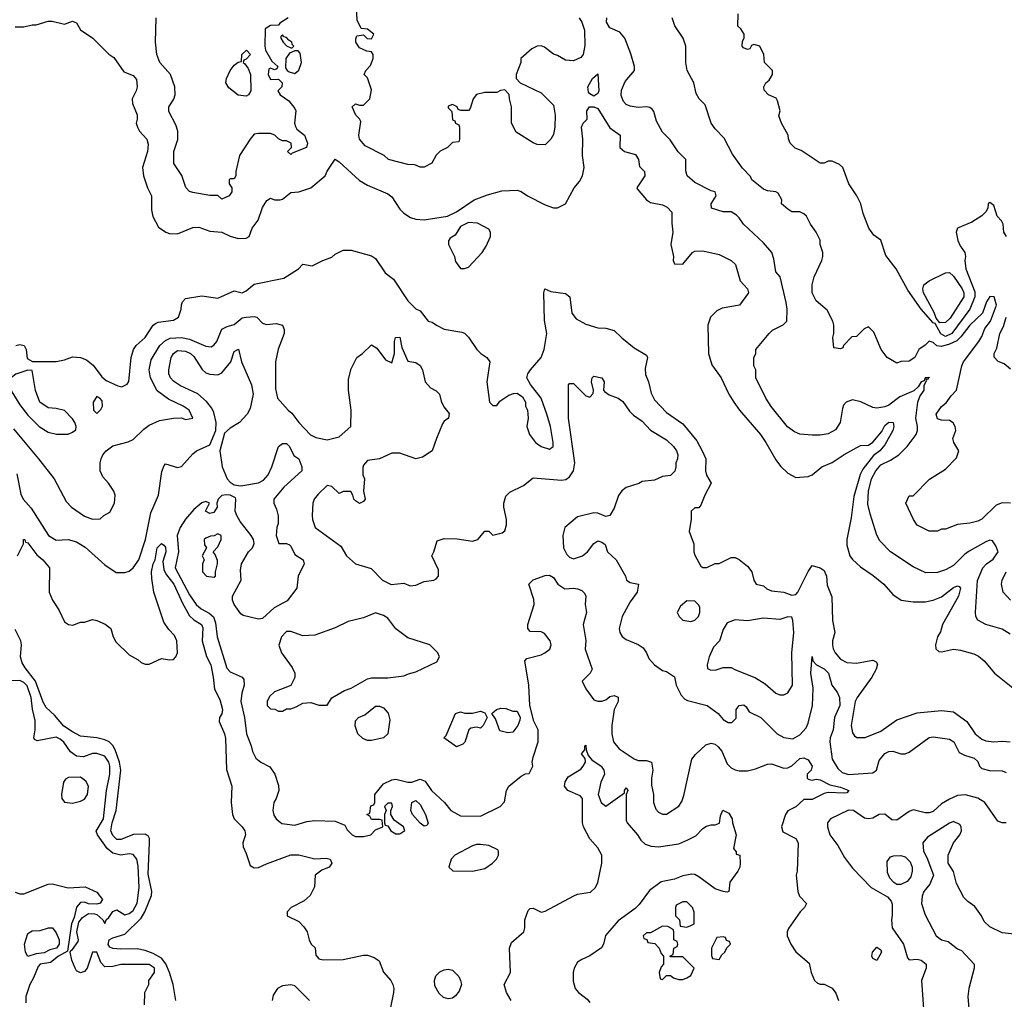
# Model space of a CAD drawing. Header units: inches. Extents: x 2348352 to 2479776, y 460422 to 613655.
# Tile 23 of 256: x 2381889 to 2386761, y 481197 to 486041. Entities that reach past the tile are written whole.
import ezdxf

# ---------------------------------------------------------------- set-up
doc = ezdxf.new("R2010")
doc.units = ezdxf.units.IN
doc.header["$MEASUREMENT"] = 0
doc.layers.add('C3488', color=7, linetype='Continuous')

msp = doc.modelspace()

# ---------------------------------------------------------------- linework, layer by layer
at = {"layer": 'C3488', "color": 4}
for points, elevation in [([(2384657.2, 486050), (2384670, 486028.7), (2384683.7, 485990), (2384686.3, 485913.7), (2384677.2, 485870), (2384665.6, 485854.4), (2384630, 485838.8), (2384590, 485841), (2384550, 485864.7), (2384530, 485871.3), (2384485.4, 485905.4), (2384470, 485912), (2384450, 485911.3), (2384423.2, 485896.8), (2384368, 485850), (2384368, 485830), (2384346, 485770), (2384346, 485750), (2384366, 485730), (2384470, 485679), (2384530, 485618), (2384539, 485570), (2384537.2, 485510), (2384530, 485474), (2384518, 485450), (2384490, 485422), (2384450, 485424.7), (2384430, 485432), (2384345.4, 485485.4), (2384322, 485530), (2384322, 485610), (2384312, 485650), (2384311.6, 485671.6), (2384290, 485694), (2384268.4, 485691.6), (2384250, 485682), (2384190, 485681), (2384149.3, 485670.7), (2384133.2, 485650), (2384118, 485602), (2384110, 485592), (2384072.7, 485592.7), (2384058, 485598), (2384054, 485610), (2384030, 485622), (2384010, 485614), (2384010, 485606), (2384027.3, 485587.3), (2384030, 485546), (2384042, 485542), (2384046, 485530), (2384062, 485522), (2384066, 485510), (2384066, 485450), (2384062, 485438), (2384030, 485434), (2384006, 485410), (2383970, 485392), (2383949.1, 485370.9), (2383928.4, 485331.6), (2383890, 485312), (2383870, 485312), (2383843.6, 485323.6), (2383810, 485326), (2383714, 485350), (2383692, 485370), (2383598, 485418), (2383571, 485450), (2383566.8, 485470), (2383577.3, 485537.3), (2383571, 485551), (2383552, 485570), (2383534, 485610), (2383550, 485626), (2383570, 485618), (2383590, 485618), (2383621, 485650), (2383630, 485694), (2383610, 485754), (2383594, 485770), (2383602, 485790), (2383625.4, 485814.6), (2383638, 485850), (2383638, 485870), (2383630, 485882), (2383606, 485886), (2383570, 485902), (2383552, 485930), (2383552.7, 485947.3), (2383558, 485962), (2383590, 485966), (2383608.4, 485948.4), (2383630, 485946), (2383642, 485970), (2383610, 485994), (2383578, 485998), (2383559.6, 486039.6), (2383556, 486110)], 128), ([(2386771.3, 484970), (2386758.8, 484990), (2386754.8, 485030), (2386747.5, 485047.5), (2386726, 485070), (2386710, 485122), (2386690, 485138), (2386682, 485130), (2386679, 485110), (2386669.4, 485090.6), (2386650, 485071), (2386600.2, 485039.8), (2386529.4, 485010.6), (2386522.7, 484990), (2386531.8, 484950), (2386543.3, 484923.3), (2386566, 484890), (2386569.4, 484870), (2386565.6, 484850), (2386571.6, 484810), (2386614.9, 484694.9), (2386616, 484670), (2386591.3, 484610), (2386502.4, 484490), (2386470, 484474.6), (2386447.3, 484487.3), (2386419, 484539), (2386410, 484543), (2386350, 484610.4), (2386283.2, 484703.2), (2386226.8, 484810), (2386174.8, 484874.8), (2386150.7, 484950.7), (2386115.3, 484975.3), (2386091.3, 485010), (2386062.8, 485082.8), (2386050.7, 485130.7), (2386031.3, 485170), (2385991.3, 485230), (2385962, 485310), (2385945.4, 485325.4), (2385910, 485342), (2385890, 485342), (2385870, 485332), (2385850, 485332), (2385755.3, 485395.3), (2385726.4, 485406.4), (2385702, 485430), (2385692.7, 485452.7), (2385692, 485470), (2385658, 485530), (2385645.4, 485565.4), (2385652, 485590), (2385639.6, 485639.6), (2385632.7, 485652.7), (2385594, 485670), (2385572.7, 485692.7), (2385572, 485710), (2385582, 485730), (2385596.9, 485743.1), (2385614, 485770), (2385614, 485790), (2385574, 485830), (2385572, 485870), (2385552, 485910), (2385522, 485918), (2385510, 485914), (2385502, 485898), (2385490, 485894), (2385470, 485902), (2385464.7, 485910), (2385465.4, 485934.6), (2385474, 485950), (2385474, 485970), (2385456.9, 485996.9), (2385442, 486010), (2385444.7, 486070)], 136), ([(2381866.4, 486006.4), (2381910, 486006), (2381950, 486016), (2381970, 486016), (2382030, 486034.8), (2382050, 486034.8), (2382110, 486018.8), (2382150, 486034.8), (2382162, 486030), (2382170, 486026), (2382190, 485991), (2382251.3, 485950), (2382330, 485871.3), (2382354.4, 485854.4), (2382403.5, 485783.5), (2382450, 485764.7), (2382466.4, 485746.4), (2382470.7, 485709.3), (2382466, 485690), (2382446, 485650), (2382446.4, 485626.4), (2382470.9, 485570.9), (2382470.9, 485549.1), (2382464.7, 485530), (2382471.3, 485510), (2382482, 485490), (2382518, 485450), (2382525.4, 485425.4), (2382521, 485390), (2382496, 485310), (2382501, 485270), (2382520.7, 485210), (2382540.7, 485170), (2382541.1, 485101.1), (2382547.3, 485067.3), (2382575.3, 485015.3), (2382612, 484990), (2382630, 484984), (2382670, 484982), (2382746.3, 485013.7), (2382776.1, 485016.1), (2382830, 484996), (2382890, 484991), (2382930.9, 484970.9), (2382970, 484958.8), (2383010, 484960.7), (2383024, 484970), (2383039, 485010), (2383069.2, 485050), (2383090, 485112), (2383112.5, 485147.5), (2383130, 485158.8), (2383150.6, 485150.6), (2383178, 485150), (2383190, 485154), (2383230, 485186.8), (2383270, 485190.7), (2383330, 485210.7), (2383401.2, 485270), (2383410, 485292), (2383450, 485351.3), (2383470, 485338), (2383570, 485246.8), (2383610, 485222.8), (2383710, 485181), (2383730, 485164.7), (2383770, 485104.7), (2383790, 485084.7), (2383823.5, 485063.5), (2383850, 485054.8), (2383890, 485051), (2384006, 485070), (2384050, 485091.3), (2384138, 485150), (2384204.1, 485175.9), (2384275.3, 485195.3), (2384350, 485198), (2384370, 485191.3), (2384402, 485170), (2384490, 485126), (2384530, 485111), (2384550, 485111), (2384590, 485131.3), (2384633.2, 485210), (2384658.9, 485241.1), (2384674.5, 485270), (2384681.6, 485310), (2384673.6, 485370), (2384676.2, 485450), (2384669.5, 485510), (2384678, 485530), (2384697.2, 485550), (2384695.3, 485590), (2384708.7, 485610), (2384730, 485611), (2384750, 485602), (2384810, 485506), (2384861, 485470), (2384858, 485410), (2384882, 485390), (2384935.5, 485375.5), (2384950.8, 485350), (2384956, 485316), (2384981, 485290), (2384982.8, 485270), (2384942.8, 485210), (2384944.9, 485204.9), (2384990, 485151.3), (2385010, 485138), (2385070, 485126), (2385093.7, 485113.7), (2385116, 485090), (2385115.3, 485035.3), (2385121, 484990), (2385111.3, 484930), (2385124.7, 484870), (2385122, 484850), (2385130, 484834), (2385170, 484832), (2385218, 484890), (2385230, 484896), (2385270, 484898), (2385350, 484881), (2385410, 484851), (2385431, 484830), (2385454.8, 484750), (2385491, 484710), (2385496, 484690), (2385450.6, 484629.4), (2385364.5, 484615.5), (2385338.5, 484601.5), (2385307.3, 484570), (2385293.4, 484530), (2385297.3, 484390), (2385313.7, 484333.7), (2385360.7, 484270), (2385397.3, 484190), (2385422.8, 484150), (2385450.5, 484110.5), (2385554, 483990), (2385582, 483950), (2385630, 483864.7), (2385653.7, 483833.7), (2385690, 483798), (2385730, 483778), (2385790, 483782), (2385810, 483791.3), (2385858, 483830), (2385910, 483851), (2385969.6, 483890.4), (2386050, 483934.8), (2386090, 483938), (2386110, 483952), (2386155.5, 484004.5), (2386170, 484034), (2386190, 484050.4), (2386210.7, 484050), (2386214.9, 484030), (2386210.4, 484010), (2386170, 483939), (2386146, 483910), (2386114.6, 483885.4), (2386061.4, 483818.6), (2386048, 483792), (2386016.7, 483683.3), (2386003, 483577), (2385981.6, 483470), (2385982.8, 483442.8), (2385997.3, 483390), (2386010, 483371), (2386050, 483334.8), (2386112.8, 483292.8), (2386164.7, 483250), (2386210, 483198), (2386250.7, 483170.7), (2386310, 483162), (2386370, 483162), (2386410, 483170.7), (2386450, 483187.7), (2386510, 483233), (2386530, 483242), (2386538, 483238), (2386544, 483230), (2386535.3, 483190), (2386454.8, 483050), (2386445.2, 483014.8), (2386430.7, 482989.3), (2386421, 482950), (2386422, 482930), (2386436.9, 482916.9), (2386450, 482914.8), (2386510, 482928), (2386543.8, 482923.8), (2386610, 482906), (2386633.7, 482893.7), (2386662, 482870), (2386712, 482810), (2386812, 482730)], 124), ([(2383218, 486050), (2383176.4, 486023.6), (2383170, 486014), (2383130, 486012), (2383103.1, 485996.9), (2383101.2, 485910), (2383106, 485890), (2383136.5, 485836.5), (2383166, 485810), (2383162, 485798), (2383150, 485794), (2383130, 485802), (2383122, 485798), (2383118, 485770), (2383130, 485746), (2383170, 485748), (2383188, 485730), (2383186, 485710), (2383166, 485690), (2383178, 485670), (2383220.9, 485640.9), (2383250, 485602), (2383255.1, 485590), (2383249.4, 485530), (2383253.8, 485513.8), (2383260.5, 485500.5), (2383299, 485470), (2383313.2, 485430), (2383308, 485410), (2383238, 485382), (2383230, 485374), (2383214, 485390), (2383234, 485410), (2383231.6, 485431.6), (2383210, 485442), (2383190, 485442), (2383170, 485452), (2383150.9, 485470.9), (2383130, 485478), (2383070, 485478.8), (2383050, 485474.8), (2383029.4, 485450.6), (2382977.2, 485370), (2382958, 485290), (2382958, 485270), (2382950, 485254), (2382930, 485254), (2382926, 485250), (2382926, 485230), (2382938, 485210), (2382938, 485190), (2382926, 485170), (2382890, 485154), (2382870, 485172), (2382830, 485172), (2382746.4, 485186.4), (2382730, 485192), (2382711.1, 485211.1), (2382690.9, 485270.9), (2382651.3, 485330), (2382651.1, 485388.9), (2382670.9, 485449.1), (2382671, 485490), (2382662, 485522), (2382627.5, 485587.5), (2382626.8, 485610), (2382650.9, 485649.1), (2382658, 485670), (2382656, 485710), (2382636, 485770), (2382582.8, 485830), (2382566.8, 485870), (2382561, 485930), (2382564.7, 486050)], 128), ([(2386388.6, 484271.1), (2386370, 484270.7), (2386364.7, 484255.3), (2386350, 484250.7), (2386334.5, 484225.5), (2386313.4, 484206.6), (2386243.6, 484176.4), (2386190, 484135.5), (2386170, 484126), (2386130, 484120.7), (2386110, 484122.8), (2386050.7, 484150.7), (2386010, 484161), (2385978, 484150), (2385965.6, 484134.4), (2385960.9, 484119.1), (2385949.2, 484050), (2385926.6, 484013.4), (2385890, 483994), (2385850, 483987.3), (2385810, 483986.8), (2385750, 483991.3), (2385723.5, 484003.5), (2385687.9, 484027.9), (2385608.1, 484128.1), (2385581, 484170), (2385532, 484270), (2385532, 484310), (2385522, 484330), (2385522, 484370), (2385531.1, 484388.9), (2385532, 484410), (2385598, 484490), (2385614.4, 484505.6), (2385667.1, 484532.9), (2385684.7, 484550), (2385687.3, 484610), (2385682.5, 484642.5), (2385651.3, 484770), (2385630, 484794), (2385621, 484859), (2385610.8, 484890), (2385570, 484938), (2385471.3, 485030), (2385450, 485062), (2385435.3, 485075.3), (2385410, 485091), (2385370, 485091), (2385312, 485110), (2385311.3, 485130), (2385336, 485170), (2385331, 485190), (2385310, 485194.8), (2385230, 485236), (2385191.3, 485270), (2385185.4, 485294.6), (2385184.7, 485350), (2385147.5, 485387.5), (2385107.1, 485447.1), (2385070, 485484.7), (2385039.8, 485539.8), (2385027.1, 485587.1), (2385018.5, 485598.5), (2385007.3, 485607.3), (2384990.6, 485610.6), (2384950, 485607.7), (2384910, 485613.4), (2384890, 485622.8), (2384877.1, 485637.1), (2384866, 485666), (2384866.9, 485693.1), (2384884.9, 485735.1), (2384931, 485790), (2384931, 485810), (2384913.4, 485873.4), (2384884, 485950), (2384859, 485979), (2384810, 486002), (2384793.4, 486030), (2384794.8, 486050)], 128), ([(2386792, 483650), (2386750, 483651.3), (2386720.2, 483639.8), (2386650, 483571.3), (2386630, 483561), (2386590, 483551.3), (2386530, 483544.7), (2386470, 483522), (2386450, 483522), (2386430, 483512), (2386390, 483512), (2386330, 483542), (2386312, 483570), (2386274, 483650), (2386290, 483686), (2386310, 483686), (2386391.6, 483768.4), (2386470, 483818), (2386525.4, 483874.6), (2386536, 483910), (2386511.3, 483950), (2386506, 483970), (2386521, 484010), (2386518.8, 484030), (2386507.5, 484047.5), (2386490, 484058.8), (2386450, 484060.7), (2386430, 484067.3), (2386424, 484090), (2386450, 484128.7), (2386473.4, 484146.6), (2386498, 484182), (2386524.7, 484210), (2386550.4, 484330), (2386559.5, 484350), (2386635.5, 484450), (2386650, 484474), (2386665.5, 484514.5), (2386692.7, 484550), (2386722.8, 484630), (2386710.9, 484670.9), (2386690, 484672), (2386673.6, 484646.4), (2386654, 484590), (2386590, 484530.4), (2386546.9, 484473.1), (2386526.3, 484453.7), (2386490, 484436.1), (2386450, 484424.4), (2386427.9, 484427.9), (2386410, 484444.7), (2386390, 484451.3), (2386370, 484431.3), (2386338, 484410), (2386318, 484370), (2386290, 484352), (2386250, 484351.3), (2386230, 484342), (2386182, 484370), (2386152, 484410), (2386115.3, 484495.3), (2386090, 484522), (2386067.3, 484512.7), (2386030, 484474), (2386007.3, 484472.7), (2385966, 484430), (2385962, 484418), (2385950, 484414), (2385918, 484418), (2385912, 484470), (2385918, 484490), (2385918, 484530), (2385912, 484550), (2385885.4, 484605.4), (2385830.9, 484650.9), (2385811, 484690), (2385811, 484730), (2385821, 484770), (2385858.8, 484850), (2385864, 484870), (2385864, 484890), (2385850.8, 484930), (2385850.5, 484950.5), (2385830.5, 484990.5), (2385802, 485030), (2385782, 485070), (2385770, 485082), (2385750, 485091.3), (2385710, 485092), (2385690, 485104.7), (2385658, 485130), (2385661, 485150), (2385642.8, 485182.8), (2385630, 485190.6), (2385590, 485194.8), (2385570, 485202.8), (2385512, 485250), (2385505.4, 485265.4), (2385466.4, 485306.4), (2385416.9, 485376.9), (2385375.3, 485455.3), (2385330, 485502), (2385311.3, 485530), (2385281, 485621), (2385252, 485650), (2385236.9, 485676.9), (2385224.7, 485730), (2385192, 485790), (2385184.7, 485830), (2385184.7, 485910), (2385171.3, 485950), (2385131.1, 486011.1), (2385118, 486050)], 132), ([(2381869.8, 484430.2), (2381890, 484434.9), (2381910.6, 484430), (2381920.5, 484410), (2381926, 484366), (2381951.6, 484351.6), (2382069.3, 484350.7), (2382110, 484358.8), (2382150, 484374), (2382190, 484370.7), (2382218.8, 484358.8), (2382252.7, 484332.7), (2382295.3, 484275.3), (2382316.9, 484256.9), (2382374, 484230), (2382394.6, 484225.4), (2382420.4, 484239.6), (2382428.7, 484251.3), (2382440.9, 484370), (2382452.7, 484410), (2382466, 484430), (2382509.3, 484470), (2382549.2, 484530), (2382561.2, 484538.8), (2382574.8, 484545.2), (2382650, 484556), (2382675.3, 484570), (2382688.7, 484610), (2382688.9, 484631.1), (2382694.6, 484645.4), (2382710, 484662), (2382790, 484676), (2382870, 484664.9), (2382950, 484700.7), (2382990, 484690.7), (2383010, 484700.7), (2383050, 484733.4), (2383196.5, 484763.5), (2383268, 484810), (2383290, 484832), (2383336.4, 484823.6), (2383389.3, 484850.7), (2383433.6, 484866.4), (2383450, 484882), (2383490, 484902), (2383530, 484902), (2383630, 484873), (2383650, 484860.7), (2383697.3, 484790), (2383738.7, 484758.7), (2383810, 484651), (2383850, 484611.3), (2383870, 484602), (2383911, 484551), (2383930, 484546), (2383951.3, 484530), (2383990, 484510.8), (2384076.8, 484496.8), (2384090.6, 484490.6), (2384110, 484471.3), (2384150.8, 484410), (2384170.4, 484390.4), (2384201, 484370), (2384216, 484350), (2384201, 484250), (2384214, 484150), (2384230, 484134), (2384250, 484134), (2384264.7, 484155.3), (2384310, 484184.7), (2384332.7, 484192.7), (2384350, 484194), (2384376.9, 484176.9), (2384392, 484150), (2384392, 484130), (2384402, 484110), (2384404.7, 484070), (2384398, 484030), (2384411.3, 483990), (2384442, 483950), (2384470, 483931.3), (2384510, 483918), (2384528, 483930), (2384529, 483950), (2384515.1, 484030), (2384497.2, 484090), (2384468.7, 484170), (2384416.5, 484236.5), (2384399, 484270), (2384404, 484290), (2384417.2, 484310), (2384469.2, 484370), (2384484, 484410), (2384498, 484490), (2384486.3, 484553.7), (2384482, 484690), (2384488, 484710), (2384517.3, 484697.3), (2384590, 484687.3), (2384610.5, 484670.5), (2384622, 484590), (2384642.4, 484562.4), (2384690, 484536), (2384750, 484518), (2384790, 484516), (2384830, 484504.7), (2384868, 484468), (2384930, 484418.8), (2384990, 484382), (2384996, 484370), (2384983.5, 484316.5), (2384986.4, 484286.4), (2385001, 484250), (2385014.4, 484194.4), (2385030, 484162), (2385090, 484098), (2385170, 484042.8), (2385239, 483959), (2385266.4, 483910), (2385284.9, 483870), (2385282, 483810), (2385288.2, 483788.2), (2385310.8, 483750), (2385278.8, 483690), (2385259.8, 483640.2), (2385250, 483628), (2385230, 483628), (2385212, 483610), (2385211.6, 483571.6), (2385201, 483510), (2385224.7, 483450), (2385224.7, 483410), (2385230, 483394), (2385259.6, 483339.6), (2385270, 483332), (2385290, 483332), (2385330, 483352), (2385350, 483352), (2385410, 483382), (2385430, 483382), (2385450, 483371.3), (2385490, 483338), (2385511.3, 483310), (2385522, 483270), (2385534, 483250), (2385570, 483242), (2385586.4, 483226.4), (2385610, 483216), (2385670, 483210.6), (2385710, 483195.5), (2385730, 483199.1), (2385739.5, 483210), (2385790, 483312), (2385810, 483342), (2385850, 483331.3), (2385870, 483318), (2385880.7, 483290), (2385884.9, 483244.9), (2385907.7, 483187.7), (2385910.4, 483070), (2385922.4, 483010), (2385910.6, 482970), (2385910.6, 482950), (2385914, 482930), (2385924, 482910), (2385950, 482878.8), (2385982.3, 482862.3), (2386030, 482858.4), (2386110, 482873.4), (2386126.4, 482866.4), (2386133.7, 482853.7), (2386126.8, 482830), (2386105.5, 482790), (2386033, 482690), (2386023, 482670), (2386004, 482550), (2386010, 482514), (2386019.6, 482499.6), (2386031.6, 482491.6), (2386072, 482492), (2386150, 482522.8), (2386230, 482579.3), (2386330, 482613.4), (2386450, 482625.5), (2386510, 482619.1), (2386576, 482570), (2386617.3, 482510), (2386650, 482483), (2386670, 482475.5), (2386709.4, 482470.6), (2386750, 482474), (2386790, 482470.5)], 116), ([(2381858.3, 484018.3), (2381982, 483870), (2382058.8, 483770), (2382118.5, 483658.5), (2382144.7, 483630), (2382210, 483586), (2382250, 483572), (2382287.3, 483572.7), (2382306, 483590), (2382334.6, 483605.4), (2382358, 483650), (2382362, 483690), (2382355.3, 483710), (2382328.7, 483750), (2382300.7, 483780.7), (2382286.6, 483810), (2382287, 483850), (2382292, 483870), (2382300.9, 483890), (2382317.2, 483910), (2382350, 483933.4), (2382425.6, 483954.4), (2382450, 483966), (2382503.2, 484016.8), (2382530, 484036), (2382580.2, 484059.8), (2382650, 484071.3), (2382690, 484072), (2382710, 484064.7), (2382746, 484070), (2382728, 484110), (2382698, 484130), (2382624.5, 484164.5), (2382570, 484206), (2382535.6, 484270), (2382529.7, 484310.4), (2382540.1, 484359.9), (2382582.9, 484430), (2382610, 484454.9), (2382634, 484466), (2382690, 484468.9), (2382730, 484462), (2382810, 484427.3), (2382836, 484424), (2382850, 484431.3), (2382864, 484450), (2382889.4, 484510.6), (2382915.1, 484524.9), (2382950, 484533.4), (2382990, 484566.8), (2383010, 484570.7), (2383050, 484573.4), (2383062, 484570), (2383090, 484541), (2383110, 484534.8), (2383158.8, 484538.8), (2383190, 484531.3), (2383198, 484510), (2383198, 484490), (2383167.5, 484412.5), (2383154.8, 484350), (2383155.3, 484215.3), (2383164.7, 484170), (2383218, 484110), (2383235.9, 484095.9), (2383271, 484050), (2383328.1, 483988.1), (2383354.4, 483974.4), (2383410, 483962.8), (2383470, 483978), (2383528, 484030), (2383529, 484110), (2383515.3, 484210), (2383516.4, 484263.6), (2383530, 484314), (2383558, 484370), (2383586, 484390), (2383630, 484434), (2383656.9, 484416.9), (2383699.8, 484359.8), (2383730, 484344.7), (2383744, 484390), (2383744, 484450), (2383748.7, 484470), (2383770, 484471.3), (2383780.7, 484420.7), (2383810, 484352), (2383850, 484346), (2383870.6, 484330.6), (2383882.8, 484310), (2383894.8, 484250), (2383921.1, 484221.1), (2383950, 484206), (2383966, 484190), (2383974.4, 484154.4), (2383987.3, 484127.3), (2384014.4, 484094.4), (2384011, 484070), (2383990, 484055.3), (2383982, 484042), (2383950.8, 483970), (2383930.7, 483909.3), (2383882.8, 483877.2), (2383850, 483869), (2383770, 483897.2), (2383730, 483897.2), (2383670, 483869), (2383610, 483862), (2383590, 483838), (2383586.8, 483826.8), (2383586.8, 483790), (2383596, 483770), (2383591, 483710), (2383598, 483670), (2383590, 483658), (2383570, 483649), (2383550, 483662), (2383542, 483670), (2383538, 483690), (2383527.3, 483707.3), (2383490, 483708), (2383470, 483698), (2383433.6, 483733.6), (2383410, 483738), (2383365.2, 483694.8), (2383346.8, 483670), (2383338.8, 483650), (2383336, 483590), (2383338, 483570), (2383351.3, 483530), (2383478, 483438), (2383506, 483390), (2383550, 483351), (2383628, 483328), (2383684.7, 483270), (2383727.9, 483247.9), (2383790, 483254.8), (2383822, 483242), (2383850, 483244.7), (2383890, 483262.8), (2383938, 483270), (2383950, 483276), (2383961.2, 483290), (2383960.9, 483320.9), (2383928.7, 483390), (2383939, 483410), (2383955.3, 483464.7), (2383990, 483476), (2384053.7, 483473.7), (2384130, 483462.8), (2384155.3, 483470), (2384190, 483512), (2384210, 483512), (2384230, 483492), (2384276.4, 483503.6), (2384290, 483514), (2384297.2, 483542.8), (2384298, 483570), (2384284, 483630), (2384285.2, 483650), (2384295.1, 483684.9), (2384314.8, 483705.2), (2384382, 483738), (2384430, 483776), (2384570, 483764), (2384591.9, 483768.1), (2384610, 483781), (2384629.3, 483810), (2384636.2, 483850), (2384605.1, 484070), (2384605.2, 484234.8), (2384610, 484242), (2384630, 484242), (2384690, 484182), (2384710, 484174), (2384727.3, 484192.7), (2384728, 484210), (2384719, 484250), (2384722, 484270), (2384730, 484278), (2384769, 484271), (2384781, 484250), (2384778, 484210), (2384782.8, 484202.8), (2384805.5, 484185.5), (2384850.4, 484170.4), (2384872.8, 484152.8), (2384906, 484106), (2384926, 484086), (2384970, 484056), (2385010.6, 484010.6), (2385090, 483964), (2385124, 483930), (2385138.8, 483910), (2385146, 483890), (2385144.7, 483870), (2385136, 483850), (2385136, 483830), (2385130.8, 483809.2), (2385110, 483788), (2385070, 483782), (2385030, 483764), (2384970, 483757.2), (2384953.2, 483746.8), (2384890, 483727.6), (2384869, 483711), (2384852.2, 483687.8), (2384830, 483626), (2384810, 483589.3), (2384790, 483585.2), (2384750, 483601.2), (2384730, 483602.7), (2384650, 483582.7), (2384587.3, 483530), (2384576.3, 483490), (2384580.5, 483430), (2384596.7, 483396.7), (2384610, 483384), (2384630, 483374.8), (2384674, 483390), (2384699, 483410), (2384730, 483451.3), (2384750, 483464.7), (2384770, 483458), (2384785.4, 483445.4), (2384798, 483410), (2384841, 483370), (2384886, 483290), (2384892, 483270), (2384910, 483258), (2384951.3, 483250), (2384944.7, 483210), (2384910, 483162), (2384870.8, 483090), (2384856, 483030), (2384858.8, 483010), (2384870, 482991.3), (2384890, 482976), (2384950, 482951), (2384974.4, 482934.4), (2384991.3, 482910), (2385002, 482882), (2385030, 482851.3), (2385070, 482822), (2385090, 482818), (2385130, 482792), (2385138, 482750), (2385146.8, 482730), (2385161.6, 482701.6), (2385181.1, 482681.1), (2385193.7, 482673.7), (2385291.3, 482650), (2385346, 482610), (2385370, 482581), (2385394.6, 482565.4), (2385413.6, 482566.4), (2385433.6, 482586.4), (2385434, 482630), (2385449, 482650), (2385472.5, 482652.5), (2385483.5, 482643.5), (2385498, 482618), (2385556, 482590), (2385638, 482510), (2385670.7, 482490.7), (2385715.5, 482484.5), (2385750, 482504.7), (2385780.2, 482539.8), (2385790, 482562), (2385811.6, 482650), (2385815.6, 482735.6), (2385803.6, 482810), (2385810, 482892), (2385814, 482870), (2385831.3, 482850), (2385870, 482830.7), (2385890.7, 482810), (2385907.3, 482750), (2385934.9, 482714.9), (2385944.9, 482690), (2385948, 482650), (2385920.4, 482590), (2385914.9, 482530), (2385899.3, 482490), (2385897.1, 482470), (2385910, 482384.7), (2385938, 482338), (2385959.1, 482319.1), (2385990, 482308.4), (2386110, 482316.3), (2386129.2, 482330), (2386142.7, 482377.3), (2386170, 482413), (2386190, 482422), (2386210, 482424), (2386250, 482410.8), (2386270, 482410.8), (2386290, 482418.8), (2386390, 482490.8), (2386410, 482494.8), (2386490, 482482.8), (2386511, 482470), (2386538, 482418), (2386563.6, 482403.6), (2386612, 482390), (2386630, 482372), (2386638, 482350), (2386650, 482338), (2386687.5, 482327.5), (2386750, 482326.8), (2386770, 482318.8)], 112), ([(2386792.7, 484312.7), (2386759.8, 484339.8), (2386731.1, 484351.1), (2386711.6, 484371.6), (2386711.3, 484390), (2386723.5, 484416.5), (2386739.1, 484490), (2386756.5, 484523.5), (2386770.4, 484570)], 136), ([(2381875.3, 483795.3), (2381894.4, 483694.4), (2381906, 483670), (2381945.2, 483625.2), (2382031.3, 483490), (2382070, 483466.8), (2382129.1, 483470.9), (2382170, 483458.8), (2382212.3, 483432.3), (2382310, 483346), (2382366.8, 483306.8), (2382410, 483306.8), (2382430, 483314), (2382450, 483330.8), (2382478.4, 483370), (2382512.3, 483470), (2382538, 483602), (2382576, 483690), (2382592.5, 483807.5), (2382603.2, 483836.8), (2382610, 483844.7), (2382670, 483826.8), (2382690, 483831), (2382745.4, 483894.6), (2382764, 483910), (2382830, 483939.1), (2382859.6, 484010), (2382861.5, 484050), (2382850, 484099), (2382839.8, 484119.7), (2382813.5, 484153.5), (2382770, 484191.8), (2382685.2, 484230), (2382650, 484253.2), (2382636, 484270), (2382626.6, 484290), (2382626.6, 484310), (2382638, 484370), (2382650, 484390.7), (2382670, 484404.9), (2382710, 484401.6), (2382734, 484390), (2382750, 484376.3), (2382791.7, 484311.7), (2382810, 484294.9), (2382830, 484288.4), (2382870, 484285.5), (2382890, 484295.5), (2382933.2, 484350), (2382950, 484401), (2382971.6, 484411.6), (2382986, 484350), (2383035.9, 484235.9), (2383044, 484190), (2383030, 484118), (2383014, 484090), (2382977.3, 484050), (2382930, 484022), (2382903.2, 483996.8), (2382879.5, 483910), (2382890.4, 483830), (2382916.3, 483770), (2382930, 483754), (2382950, 483740.7), (2382983.2, 483736.8), (2383070, 483750.6), (2383095.6, 483764.4), (2383119.3, 483790), (2383137.2, 483830), (2383170, 483931.3), (2383190, 483944.7), (2383210, 483944.7), (2383224.7, 483930), (2383246, 483886), (2383271, 483870), (2383284.7, 483830), (2383284.7, 483810), (2383196, 483730), (2383146.8, 483670), (2383147.3, 483650), (2383160.5, 483620.5), (2383167.9, 483587.9), (2383167.7, 483550), (2383160.7, 483530), (2383158.8, 483490), (2383171.6, 483451.6), (2383210, 483450.8), (2383223.5, 483443.5), (2383230, 483438), (2383250, 483396), (2383291, 483370), (2383297.3, 483350), (2383267.3, 483290), (2383261, 483230), (2383212.3, 483167.7), (2383148.1, 483131.9), (2383090, 483079.3), (2383070, 483077), (2382995.6, 483095.6), (2382982.9, 483102.9), (2382949.6, 483149.6), (2382942, 483170), (2382942, 483190), (2382984.5, 483270), (2382981.6, 483318.4), (2382987, 483350), (2383021.2, 483410), (2383041.2, 483430), (2383049.3, 483450.7), (2383046.6, 483470), (2383034.5, 483490), (2382979.6, 483559.6), (2382963.1, 483590), (2382955.4, 483610), (2382959.3, 483670), (2382956.2, 483676.2), (2382930, 483689.3), (2382910, 483692.3), (2382890, 483689), (2382871, 483670), (2382864.7, 483650), (2382866, 483630), (2382850, 483603.7), (2382830, 483599), (2382808.7, 483610), (2382828, 483650), (2382810, 483659), (2382790, 483652.3), (2382750, 483618.4), (2382709.4, 483570.6), (2382683.6, 483530), (2382669, 483490), (2382675.6, 483410), (2382657.6, 483330), (2382730, 483197.3), (2382763, 483150), (2382787.4, 483127.4), (2382827, 483107), (2382848.5, 483088.5), (2382858.4, 483058.4), (2382866, 482990), (2382913.8, 482833.8), (2382930, 482816.3), (2382990.6, 482790.6), (2382998.5, 482778.5), (2382999.1, 482750), (2382988.2, 482710), (2382983.8, 482670), (2383002, 482590), (2383010.7, 482510), (2383034.8, 482450), (2383041.4, 482421.4), (2383058, 482390), (2383082, 482370), (2383126.4, 482346.4), (2383150.7, 482310.7), (2383170, 482254), (2383171, 482230), (2383158.8, 482190), (2383146.8, 482170), (2383141, 482130), (2383147.1, 482107.1), (2383158, 482090), (2383186.4, 482066.4), (2383250, 482058), (2383310, 482076), (2383350, 482081), (2383450, 482078), (2383498, 482058), (2383510, 482034), (2383534, 482010), (2383550, 482002), (2383590, 482002), (2383626, 482010), (2383650, 482034), (2383686, 482050), (2383682, 482082), (2383670, 482086), (2383630, 482086), (2383622, 482102), (2383606, 482110), (2383622, 482118), (2383627.3, 482152.7), (2383642, 482158), (2383646, 482170), (2383646, 482210), (2383690, 482262), (2383730, 482282), (2383750, 482284.7), (2383810, 482270.7), (2383829.2, 482270.8), (2383870, 482284.7), (2383895.3, 482275.3), (2383926, 482230), (2383990.7, 482170.7), (2384022, 482130), (2384070, 482104.7), (2384170, 482102), (2384266, 482150), (2384287.3, 482172.7), (2384298, 482230), (2384308.9, 482251.1), (2384370, 482301), (2384392, 482312), (2384410, 482314), (2384428.7, 482350), (2384425.2, 482370), (2384430, 482394), (2384455.1, 482470), (2384454, 482530), (2384432.9, 482572.9), (2384413.2, 482650), (2384409.2, 482750), (2384389.2, 482870.8), (2384398, 482882), (2384470, 482901), (2384488, 482910), (2384512.5, 482927.5), (2384519, 482950), (2384514, 482970), (2384485.6, 483005.6), (2384470, 483014), (2384415.3, 483015.3), (2384404, 483030), (2384404, 483050), (2384434.5, 483150), (2384433.8, 483173.8), (2384408.7, 483250), (2384429.4, 483270.6), (2384490, 483292), (2384510, 483294), (2384530, 483282), (2384551.3, 483250), (2384587.1, 483227.1), (2384630, 483230.7), (2384650, 483226.8), (2384670, 483218.8), (2384684.5, 483204.5), (2384690.5, 483190), (2384687.3, 483150), (2384694, 483110), (2384677.3, 483050), (2384690.5, 482970.5), (2384687.5, 482927.5), (2384722, 482830), (2384711.1, 482808.9), (2384672, 482770), (2384690, 482732), (2384730, 482678), (2384750, 482671.3), (2384770, 482671.3), (2384790, 482678), (2384810, 482694.8), (2384830, 482698.8), (2384850.6, 482690.6), (2384850.6, 482669.4), (2384831.3, 482630), (2384818.8, 482550), (2384818.8, 482510), (2384827.3, 482470), (2384855.9, 482435.9), (2384930, 482386), (2384950, 482377.3), (2384990, 482378), (2385016, 482370), (2385022, 482330), (2385014.8, 482290), (2385015.3, 482255.3), (2385024.7, 482210), (2385024.7, 482170), (2385036.9, 482136.9), (2385050, 482122), (2385070, 482112), (2385090, 482112), (2385150, 482152), (2385165.2, 482174.8), (2385174.8, 482205.2), (2385215.5, 482384.5), (2385232.5, 482407.5), (2385284.7, 482455.3), (2385310, 482463), (2385330, 482458), (2385345.3, 482445.3), (2385363.8, 482423.8), (2385390, 482362), (2385410, 482342), (2385430, 482331.3), (2385450, 482326.8), (2385490, 482326.8), (2385530, 482336), (2385590, 482358.8), (2385610, 482360.7), (2385670, 482340.5), (2385690, 482340.7), (2385710, 482350.7), (2385750, 482386.8), (2385770, 482390.7), (2385790, 482381), (2385811, 482350), (2385804.7, 482330), (2385786, 482310), (2385786, 482290), (2385790, 482284.7), (2385810, 482281), (2385830, 482286), (2385850, 482282.8), (2385897.1, 482257.1), (2385950, 482246), (2385992, 482230), (2385982, 482218), (2385970, 482215.3), (2385890, 482219), (2385870, 482214), (2385810, 482184.5), (2385770, 482184), (2385730, 482148.7), (2385690, 482128), (2385678, 482110), (2385658, 482050), (2385665.4, 482025.4), (2385730, 481992), (2385742, 481970), (2385736, 481830), (2385731.3, 481810), (2385738.8, 481730), (2385747.5, 481707.5), (2385782, 481670), (2385772, 481650), (2385750.7, 481629.3), (2385693.7, 481546.3), (2385686.8, 481530), (2385687.3, 481510), (2385704.9, 481470), (2385730, 481431), (2385795.3, 481375.3), (2385804.7, 481330), (2385822, 481290), (2385836.9, 481276.9), (2385850, 481271.3), (2385870, 481271), (2385910, 481251.3), (2385927.5, 481227.5), (2385941, 481190)], 108), ([(2386790, 483002.8), (2386750, 483026.8), (2386670, 483051), (2386630, 483072), (2386621, 483090), (2386618.8, 483110), (2386628, 483268), (2386654.9, 483330), (2386673.4, 483350), (2386705.9, 483374.1), (2386730.8, 483410), (2386719.9, 483439.9), (2386703.5, 483463.5), (2386690, 483467.3), (2386670, 483459.1), (2386587.5, 483412.5), (2386563.6, 483396.4), (2386510, 483342.8), (2386470, 483320.7), (2386430, 483307.3), (2386373.6, 483306.4), (2386310, 483336), (2386198, 483410), (2386144.5, 483464.5), (2386130, 483492), (2386096.8, 483596.8), (2386086.2, 483646.2), (2386088.5, 483710), (2386104.4, 483770), (2386124.9, 483810), (2386150, 483839.6), (2386197.7, 483862.3), (2386238.8, 483890), (2386281, 483930), (2386324.7, 483990), (2386331, 484010), (2386330.9, 484029.1), (2386324, 484070), (2386334, 484150), (2386342.9, 484177.1), (2386364, 484210), (2386365.4, 484234.6), (2386378, 484258), (2386374, 484266), (2386386, 484266), (2386388.6, 484271.1)], 128), ([(2381878, 483390), (2381908, 483450), (2381908, 483470), (2381914, 483470), (2381918, 483458), (2381930, 483454), (2381974.4, 483394.4), (2382002.8, 483370), (2382036, 483330), (2382034.8, 483210), (2382050.8, 483170), (2382082.5, 483122.5), (2382110, 483064), (2382130, 483050.8), (2382152.7, 483047.3), (2382190, 483062), (2382210, 483062), (2382250, 483074.8), (2382270, 483070.8), (2382311.8, 483051.8), (2382340.7, 483030), (2382350.8, 482990), (2382364.1, 482964.1), (2382430, 482901), (2382475.3, 482875.3), (2382490, 482862), (2382510, 482854), (2382530, 482854), (2382590, 482882), (2382630, 482876), (2382650, 482878), (2382662, 482890), (2382669.2, 482910.8), (2382666.6, 482970), (2382655.6, 482995.6), (2382626.2, 483026.2), (2382602.6, 483062.6), (2382552.3, 483210), (2382542.7, 483277.3), (2382541.2, 483310), (2382549.4, 483350), (2382559.3, 483370), (2382569.7, 483430), (2382590, 483451), (2382602.8, 483442.8), (2382610, 483432), (2382612.4, 483410), (2382598, 483362), (2382601.4, 483321.4), (2382615.1, 483295.1), (2382651.5, 483250), (2382695, 483155), (2382730, 483092.7), (2382750, 483073.4), (2382788, 483050), (2382794.5, 483034.5), (2382792.2, 482970), (2382812.8, 482892.8), (2382834, 482850), (2382847, 482790), (2382853.4, 482730), (2382879.9, 482679.9), (2382893, 482630), (2382890, 482608), (2382878, 482590), (2382876, 482570), (2382901.6, 482510), (2382906.6, 482486.6), (2382913, 482333), (2382938, 482250), (2382936, 482170), (2382941.6, 482110), (2382950.6, 482090), (2382990.2, 482050.3), (2383003.1, 482030), (2383006.4, 482010), (2382993.4, 481970), (2382994, 481950), (2383010, 481918), (2383030, 481858), (2383050, 481847.3), (2383070, 481847.7), (2383110, 481867.3), (2383230, 481910.6), (2383270.6, 481910.6), (2383350, 481890.6), (2383405.6, 481894.4), (2383426, 481890), (2383433.4, 481870), (2383420.7, 481850), (2383384.8, 481835.2), (2383350.8, 481810), (2383347.5, 481752.5), (2383326.8, 481710), (2383296.7, 481683.3), (2383232, 481650), (2383212, 481630), (2383212, 481610), (2383270, 481581), (2383295.5, 481555.5), (2383311, 481530), (2383321, 481490), (2383331, 481470), (2383350.4, 481450.4), (2383354.9, 481414.9), (2383370, 481397.3), (2383390, 481392.4), (2383490, 481393), (2383590, 481414.8), (2383610, 481414.8), (2383643.5, 481403.5), (2383667.3, 481387.3), (2383690, 481331.3), (2383726, 481290), (2383736, 481270), (2383740.7, 481250), (2383739.1, 481230), (2383724.5, 481155.5)], 104), ([(2386791.3, 483170), (2386756, 483210), (2386747.3, 483250), (2386750.8, 483270), (2386771, 483310)], 132), ([(2382661.1, 481190), (2382647.8, 481270), (2382630, 481329.5), (2382611.8, 481371.8), (2382590, 481399.3), (2382550, 481423.8), (2382510, 481438), (2382470, 481446.4), (2382390, 481444), (2382350, 481447.8), (2382335.1, 481455.1), (2382326.9, 481466.9), (2382332.3, 481490), (2382350, 481501.3), (2382410, 481519.5), (2382490, 481598), (2382507.8, 481630), (2382540.4, 481710), (2382543.5, 481730), (2382524.1, 481815.9), (2382531.3, 481970), (2382531.2, 481991.2), (2382524.5, 482004.5), (2382510, 482014), (2382451.3, 482011.3), (2382390, 481986.6), (2382370, 481986.3), (2382350, 482006), (2382340.5, 482030), (2382346.4, 482070), (2382366, 482130), (2382389.8, 482330), (2382383.1, 482370), (2382360.9, 482430), (2382350, 482451.3), (2382331.3, 482470), (2382310, 482480.5), (2382270, 482489.7), (2382190, 482498.7), (2382150, 482519.7), (2382107.8, 482547.8), (2382061.5, 482601.5), (2382020.2, 482640.2), (2382005.8, 482665.8), (2381967.6, 482770), (2381916, 482836), (2381901.4, 482861.4), (2381893.1, 482890), (2381898.4, 482950), (2381894.2, 482970), (2381865.9, 483025.9)], 104), ([(2382506, 481170), (2382508.9, 481231.1), (2382528, 481270), (2382528.7, 481290), (2382555.3, 481330), (2382555.3, 481350), (2382550, 481355.3), (2382528.9, 481368.9), (2382390, 481369.4), (2382350, 481359.5), (2382310, 481358), (2382290, 481379), (2382270, 481429), (2382250, 481429.2), (2382222.4, 481350), (2382210, 481334.5), (2382190, 481328), (2382170, 481337.2), (2382162.9, 481350), (2382147.6, 481390), (2382139.3, 481430), (2382141.5, 481438.5), (2382150, 481442.8), (2382178.3, 481481.7), (2382180.7, 481490), (2382171.5, 481530), (2382182.4, 481577.6), (2382199.1, 481600.9), (2382230, 481620.5), (2382259.5, 481619.5), (2382270, 481616.3), (2382301, 481590), (2382310, 481572), (2382317.2, 481590), (2382330, 481600.7), (2382350, 481630.8), (2382370, 481639.1), (2382410, 481614.8), (2382430, 481620.7), (2382450, 481636), (2382470, 481672), (2382479.6, 481750), (2382475.6, 481855.6), (2382469.4, 481890), (2382450, 481912.7), (2382430, 481916), (2382390, 481909.3), (2382350, 481919.5), (2382321.8, 481941.8), (2382273.6, 482010), (2382268, 482028), (2382304.4, 482090), (2382318.3, 482230), (2382334.7, 482310), (2382334.3, 482350), (2382329.6, 482370), (2382310, 482399.5), (2382270, 482412.3), (2382250, 482412.3), (2382204.1, 482395.9), (2382170, 482398.4), (2382141.1, 482421.1), (2382108.1, 482468.1), (2382090, 482483.7), (2382070, 482493.2), (2381975.3, 482475.3), (2381962, 482482), (2381959, 482490), (2381965.2, 482530), (2381964.7, 482575.3), (2381951.8, 482631.8), (2381945.1, 482690), (2381926.2, 482746.2), (2381910, 482763.7), (2381890, 482774), (2381850, 482772)], 108), ([(2384321.2, 481190), (2384297.2, 481230), (2384286.6, 481270), (2384317.2, 481330), (2384312.7, 481450), (2384322, 481478), (2384384, 481530), (2384389.2, 481550), (2384388.7, 481590), (2384404.7, 481635.3), (2384414.6, 481645.4), (2384430, 481646.8), (2384470, 481628), (2384490, 481632.4), (2384631.4, 481708.6), (2384650, 481716.3), (2384713.6, 481726.4), (2384738, 481750), (2384750, 481774), (2384769.6, 481870), (2384769.6, 481910), (2384750, 481946), (2384709.6, 481989.6), (2384679.5, 482050), (2384674.5, 482070), (2384674, 482190), (2384662.7, 482202.7), (2384602, 482230), (2384585.2, 482250), (2384587.5, 482272.5), (2384603.3, 482296.7), (2384665.2, 482334.8), (2384678, 482350), (2384688, 482370), (2384687.3, 482387.3), (2384669.2, 482410.8), (2384686, 482430), (2384686, 482450), (2384690, 482454), (2384691.3, 482430), (2384702, 482402), (2384720.7, 482380.7), (2384766.8, 482350), (2384779.1, 482330), (2384782.8, 482310), (2384764.7, 482270), (2384751, 482210), (2384766.8, 482170), (2384790, 482152), (2384882, 482218), (2384882, 482230), (2384890, 482242), (2384898, 482230), (2384890.8, 482209.2), (2384890, 482082), (2384894.8, 482070), (2384946.8, 482010), (2384963.4, 481983.4), (2384983.8, 481963.8), (2385013.2, 481953.2), (2385050, 481950.6), (2385150, 481964.9), (2385195.5, 481984.5), (2385235.5, 482004.5), (2385270, 482041), (2385287.2, 482052.8), (2385310, 482059.1), (2385330, 482058.8), (2385352.7, 482067.3), (2385356.4, 482103.6), (2385368, 482132), (2385398, 482118), (2385414.8, 482090), (2385416, 482070), (2385434, 482010), (2385422, 481942), (2385434, 481926), (2385434, 481914), (2385452, 481910), (2385454, 481870), (2385452, 481850), (2385442, 481830), (2385403.5, 481776.5), (2385398, 481730), (2385390, 481726.6), (2385370.6, 481729.4), (2385330, 481742.9), (2385250, 481802), (2385230, 481813.2), (2385215.5, 481815.5), (2385170, 481807.8), (2385130, 481791.5), (2385062.9, 481777.1), (2385005.1, 481734.9), (2384954.9, 481665.1), (2384935.1, 481644.9), (2384850, 481585.2), (2384788.5, 481511.5), (2384778, 481470), (2384768.3, 481451.7), (2384710, 481412.3), (2384670, 481394), (2384650, 481379.5), (2384632.4, 481350), (2384627, 481330), (2384627.1, 481287.1), (2384638, 481250), (2384654, 481230), (2384696.7, 481196.7), (2384710, 481181)], 104), ([(2386770, 482068.7), (2386750, 482068.7), (2386730, 482078), (2386665.2, 482170), (2386630, 482192), (2386570, 482207.3), (2386530, 482204.5), (2386490, 482187), (2386450, 482163.7), (2386410, 482125.6), (2386390, 482118.7), (2386370, 482118.4), (2386310, 482133.2), (2386290, 482125.2), (2386230, 482082.9), (2386204.2, 482084.2), (2386170, 482112.3), (2386142, 482110), (2386110, 482093.2), (2386090, 482089.2), (2386070, 482093.2), (2386015.3, 482130), (2385990, 482132), (2385902, 482090), (2385886, 482070), (2385886, 482050), (2385898, 482010), (2385936.8, 481956.8), (2385970, 481898), (2386010, 481844.7), (2386102, 481750), (2386184, 481704), (2386201.4, 481681.4), (2386207.1, 481667.1), (2386207.1, 481612.9), (2386202.8, 481590), (2386206.8, 481550), (2386262.8, 481470), (2386281.4, 481401.4), (2386291.1, 481391.1), (2386330, 481394.8), (2386350, 481390.8), (2386374, 481370), (2386374.8, 481350), (2386351, 481290), (2386361, 481150)], 112), ([(2386810, 481518), (2386750, 481526), (2386690, 481555.3), (2386661.2, 481581.2), (2386648.7, 481610), (2386614.8, 481654.8), (2386580.1, 481680.1), (2386560.7, 481700.7), (2386525.2, 481770), (2386509.1, 481829.1), (2386484, 481870), (2386484, 481910), (2386509.2, 481970.8), (2386542, 482010), (2386548.7, 482030), (2386548, 482050), (2386540.4, 482060.4), (2386510, 482075.3), (2386490, 482068), (2386382, 481998), (2386358, 481970), (2386361, 481930), (2386378, 481898), (2386411, 481810), (2386393.2, 481766.8), (2386362.8, 481730), (2386354, 481706), (2386350.8, 481670), (2386370, 481614), (2386424.7, 481510), (2386450, 481491), (2386482.8, 481482.8), (2386530, 481446), (2386550, 481438), (2386611.3, 481370), (2386611.3, 481350), (2386586, 481250), (2386581, 481210), (2386591, 481090)], 116), ([(2381865.8, 481725.8), (2381890, 481718.8), (2381910, 481718.8), (2382030, 481765.5), (2382050, 481768), (2382128.3, 481748.3), (2382212.3, 481752.3), (2382270, 481726.8), (2382298.8, 481690), (2382287.3, 481672.7), (2382270, 481666.6), (2382230, 481669.5), (2382210, 481677), (2382190, 481675.1), (2382170, 481652.7), (2382158.9, 481601.1), (2382146, 481570), (2382124.7, 481435.3), (2382081.6, 481410), (2382042, 481378), (2381990, 481370.9), (2381980.6, 481359.4), (2381958, 481302), (2381939.6, 481270), (2381919, 481210), (2381918.6, 481178.6)], 108), ([(2383322.7, 481190), (2383250, 481264), (2383230, 481269), (2383190, 481264), (2383164.7, 481250), (2383143.5, 481216.5), (2383138.8, 481190)], 104)]:
    msp.add_lwpolyline(points, dxfattribs=dict(at, elevation=elevation))
for points, elevation in [([(2383190, 485966), (2383182, 485958), (2383182, 485950), (2383192, 485930), (2383210, 485912), (2383230, 485902), (2383238, 485902), (2383246, 485910), (2383238, 485918), (2383235.3, 485930), (2383220.2, 485940.2), (2383210, 485954), (2383196.4, 485956.4)], 128), ([(2383010, 485664), (2382970, 485668.7), (2382924.1, 485704.1), (2382909.3, 485730), (2382912.3, 485750), (2382930, 485791), (2382950, 485816), (2382970, 485832), (2382986, 485834), (2382988, 485870), (2383011.3, 485891.3), (2383031.1, 485868.9), (2383010, 485846), (2382998, 485842), (2382994, 485830), (2383003.6, 485823.6), (2383019.8, 485799.8), (2383031.3, 485770), (2383032, 485690), (2383022, 485670)], 128), ([(2383250, 485888), (2383224.7, 485875.3), (2383206, 485850), (2383203.6, 485803.6), (2383212, 485790), (2383222.8, 485782.8), (2383250, 485776), (2383270, 485792), (2383284, 485830), (2383276.4, 485876.4), (2383267.3, 485887.3)], 128), ([(2384730, 485664), (2384710, 485674), (2384703.6, 485683.6), (2384700.7, 485710), (2384722.7, 485750), (2384750, 485774), (2384754.9, 485690), (2384750, 485677.2)], 124), ([(2384110, 485038), (2384070, 485018), (2384043.6, 484976.4), (2384019.6, 484960.4), (2384011.6, 484948.4), (2384011.3, 484930), (2384040.7, 484870), (2384046.2, 484846.2), (2384070, 484811.3), (2384090, 484811.3), (2384110, 484818), (2384178, 484890), (2384198, 484922), (2384218, 484970), (2384218, 484990), (2384210, 485006), (2384154.6, 485034.6)], 124), ([(2386442, 484542), (2386424.5, 484564.5), (2386414, 484594), (2386361.6, 484690), (2386357.6, 484710), (2386362.9, 484730), (2386389.4, 484750), (2386470, 484790.3), (2386490, 484791.8), (2386510, 484773), (2386552.7, 484710), (2386560.3, 484690), (2386560.4, 484670), (2386493.9, 484566.1), (2386470, 484543.6)], 136), ([(2381930, 484308), (2381870, 484289), (2381848, 484272), (2381837.3, 484250), (2381839.1, 484230), (2381850, 484201), (2381890, 484136), (2381930, 484086), (2381984.7, 484030), (2382030, 484001), (2382071.6, 483991.6), (2382128.4, 483991.6), (2382150, 484002), (2382167.3, 484012.7), (2382168, 484030), (2382162, 484050), (2382150, 484068), (2382110, 484108), (2382070, 484119), (2382030, 484122), (2381989.4, 484149.4), (2381966.8, 484206.8), (2381950, 484306)], 116), ([(2386388.6, 484271.1), (2386390, 484274), (2386388.9, 484271.1)], 128), ([(2382270, 484178), (2382252, 484150), (2382254, 484110), (2382270, 484094), (2382290, 484114), (2382298, 484130), (2382296.4, 484156.4), (2382286, 484170)], 116), ([(2382870, 483498), (2382852, 483488), (2382832.7, 483487.3), (2382810, 483478), (2382802, 483470), (2382803.6, 483443.6), (2382814, 483430), (2382792, 483390), (2382802, 483370), (2382794, 483350), (2382794, 483310), (2382814, 483290), (2382850, 483284.7), (2382858, 483290), (2382858, 483310), (2382868, 483350), (2382867.3, 483367.3), (2382856.4, 483396.4), (2382846, 483410), (2382870, 483434), (2382886, 483470), (2382886, 483490)], 112), ([(2385190, 483168), (2385159.6, 483140.4), (2385142, 483110), (2385152, 483090), (2385170, 483072), (2385210, 483064.7), (2385230, 483072), (2385248, 483090), (2385255.3, 483110), (2385254.6, 483134.6), (2385250, 483146), (2385230, 483166)], 116), ([(2383650, 483108), (2383590, 483084), (2383514.4, 483065.6), (2383450, 483033.2), (2383350, 482997.2), (2383290, 482994), (2383230, 483015.3), (2383210, 483015.3), (2383184.7, 482990), (2383171.6, 482948.4), (2383184.7, 482910), (2383238, 482838), (2383251, 482810), (2383251.1, 482788.9), (2383231.1, 482748.9), (2383150, 482718), (2383125.4, 482694.6), (2383114, 482670), (2383114, 482650), (2383130, 482634), (2383151.6, 482631.6), (2383170, 482622), (2383190, 482622), (2383210, 482634), (2383230, 482634), (2383256.4, 482643.6), (2383290, 482662), (2383330, 482664.7), (2383370, 482651.3), (2383410, 482652), (2383432.9, 482687.1), (2383495.5, 482724.5), (2383530, 482736), (2383610, 482781), (2383630, 482786), (2383710, 482786.8), (2383790, 482796), (2383812.9, 482807.1), (2383850, 482816), (2383953.6, 482866.4), (2383966, 482890), (2383958, 482910), (2383918, 482950), (2383810, 482984), (2383749.5, 483029.5), (2383710, 483082), (2383690, 483095.3)], 112), ([(2385690, 483088), (2385650, 483075.3), (2385570, 483082), (2385490, 483069.2), (2385430, 483073.2), (2385390, 483058), (2385370, 483026), (2385351.3, 482970), (2385322.5, 482937.5), (2385301, 482890), (2385291.3, 482850), (2385292, 482832), (2385305.4, 482825.4), (2385330, 482824.7), (2385370, 482838), (2385410, 482838), (2385427.1, 482827.1), (2385530, 482786.8), (2385577.5, 482757.5), (2385630, 482711.3), (2385650, 482702), (2385670, 482702), (2385690, 482712), (2385713.2, 482750), (2385709.5, 482910), (2385719.3, 483010), (2385715.3, 483070), (2385710, 483086)], 116), ([(2383630, 482476), (2383610, 482477.2), (2383586.8, 482486.8), (2383562, 482510), (2383549.1, 482549.1), (2383550, 482574), (2383566, 482590), (2383597.2, 482602.8), (2383650, 482646.8), (2383670, 482646.8), (2383690, 482638.8), (2383712.1, 482612.1), (2383720.7, 482579.3), (2383710.8, 482509.2), (2383690, 482489.2)], 108), ([(2384170, 482538), (2384150, 482542), (2384122, 482538), (2384111, 482529), (2384091, 482469), (2384081, 482459), (2384050, 482446), (2383988, 482490), (2383999, 482501), (2384046, 482610), (2384070, 482618), (2384091.1, 482611.1), (2384128.9, 482611.1), (2384170, 482622), (2384190, 482614), (2384202, 482590), (2384182, 482550)], 108), ([(2384330, 482622), (2384350, 482622), (2384364.7, 482590), (2384363.6, 482576.4), (2384354, 482550), (2384330, 482518), (2384304.7, 482515.3), (2384264.7, 482524.7), (2384243.1, 482583.1), (2384226, 482610), (2384248, 482630), (2384270, 482636), (2384295.3, 482635.3)], 108), ([(2382190, 482296), (2382130, 482294), (2382115.3, 482284.7), (2382106, 482270), (2382096, 482210), (2382098, 482190), (2382110, 482172), (2382150, 482166), (2382190, 482176), (2382210, 482186), (2382225.2, 482210), (2382229.2, 482250), (2382215.5, 482275.5)], 112), ([(2383730, 482166), (2383710, 482166), (2383694, 482150), (2383702, 482130), (2383694, 482110), (2383694, 482070), (2383698, 482058), (2383710, 482054), (2383724.7, 482030), (2383750, 482014.8), (2383770, 482014.8), (2383790, 482027.7), (2383795.3, 482030), (2383789, 482050), (2383742.7, 482082.7), (2383726, 482110), (2383726, 482130), (2383734, 482150)], 108), ([(2383890, 482052.3), (2383870, 482067.3), (2383832, 482110), (2383824.2, 482130), (2383830, 482170.7), (2383850, 482180.5), (2383870, 482160.5), (2383897, 482110), (2383910, 482068), (2383903.5, 482056.5)], 104), ([(2384170, 481962), (2384150, 481962), (2384130, 481955.3), (2384042, 481910), (2384024.7, 481890), (2384012, 481850), (2384031.6, 481831.6), (2384130, 481831), (2384190, 481842.8), (2384228.7, 481870), (2384248.7, 481890), (2384258, 481910), (2384258, 481930), (2384255.3, 481935.3), (2384210, 481958)], 108), ([(2386250, 481764.5), (2386230, 481765.2), (2386214.2, 481774.2), (2386195.6, 481795.6), (2386183.9, 481823.9), (2386182.3, 481877.7), (2386198.9, 481901.1), (2386213, 481907), (2386250, 481907.4), (2386270, 481901.1), (2386296.1, 481876.1), (2386305.2, 481850), (2386306, 481830), (2386298.2, 481801.8), (2386280.3, 481779.7)], 112), ([(2385190, 481678), (2385170, 481678), (2385138, 481662), (2385134, 481650), (2385134, 481610), (2385154, 481590), (2385158, 481558), (2385190, 481554), (2385210, 481562), (2385226, 481570), (2385227.3, 481627.3), (2385218, 481650)], 108), ([(2381930, 481408.7), (2381917.2, 481430), (2381913.2, 481470), (2381930, 481522), (2381950, 481536), (2381990, 481537.3), (2382030.9, 481550.9), (2382050.8, 481550.8), (2382070, 481524.7), (2382084.9, 481490), (2382083.8, 481470), (2382070.4, 481450), (2382038, 481442), (2382010, 481426.3), (2381970, 481420.9)], 104), ([(2385070, 481558), (2385010, 481526), (2384990, 481526), (2384974, 481510), (2384978, 481498), (2384992.7, 481492.7), (2384998, 481478), (2385032.7, 481472.7), (2385054, 481450), (2385063.6, 481423.6), (2385074, 481410), (2385074, 481370), (2385063.6, 481356.4), (2385054, 481330), (2385058, 481298), (2385070, 481294), (2385090, 481314), (2385110, 481314), (2385123.6, 481303.6), (2385150, 481294), (2385170, 481294), (2385190, 481302), (2385210, 481314), (2385226, 481350), (2385170, 481406), (2385110, 481406), (2385106, 481410), (2385122, 481418), (2385126, 481450), (2385142, 481458), (2385146, 481470), (2385142, 481482), (2385126, 481490), (2385126, 481530), (2385122, 481542), (2385096.4, 481556.4)], 108), ([(2385370, 481506), (2385338, 481502), (2385312, 481450), (2385312.7, 481412.7), (2385318, 481398), (2385350, 481394), (2385363.1, 481416.9), (2385378, 481430), (2385388, 481452), (2385406, 481470), (2385402, 481482), (2385387.3, 481487.3), (2385382, 481502)], 108), ([(2386130, 481388.7), (2386110, 481398), (2386105.2, 481410), (2386109.2, 481430), (2386130, 481454), (2386150, 481442), (2386153.4, 481430)], 108), ([(2384010, 481199.3), (2383985.4, 481205.4), (2383964.8, 481224.8), (2383943.7, 481263.7), (2383940.9, 481290), (2383947.6, 481312.4), (2383967.5, 481332.5), (2383990, 481342), (2384010, 481344.9), (2384030, 481340.7), (2384062.8, 481310), (2384071, 481290), (2384074.8, 481270), (2384063, 481237), (2384045.8, 481214.2), (2384030, 481202.7)], 104)]:
    msp.add_lwpolyline(points, close=True, dxfattribs=dict(at, elevation=elevation))

doc.saveas('drawing.dxf')
